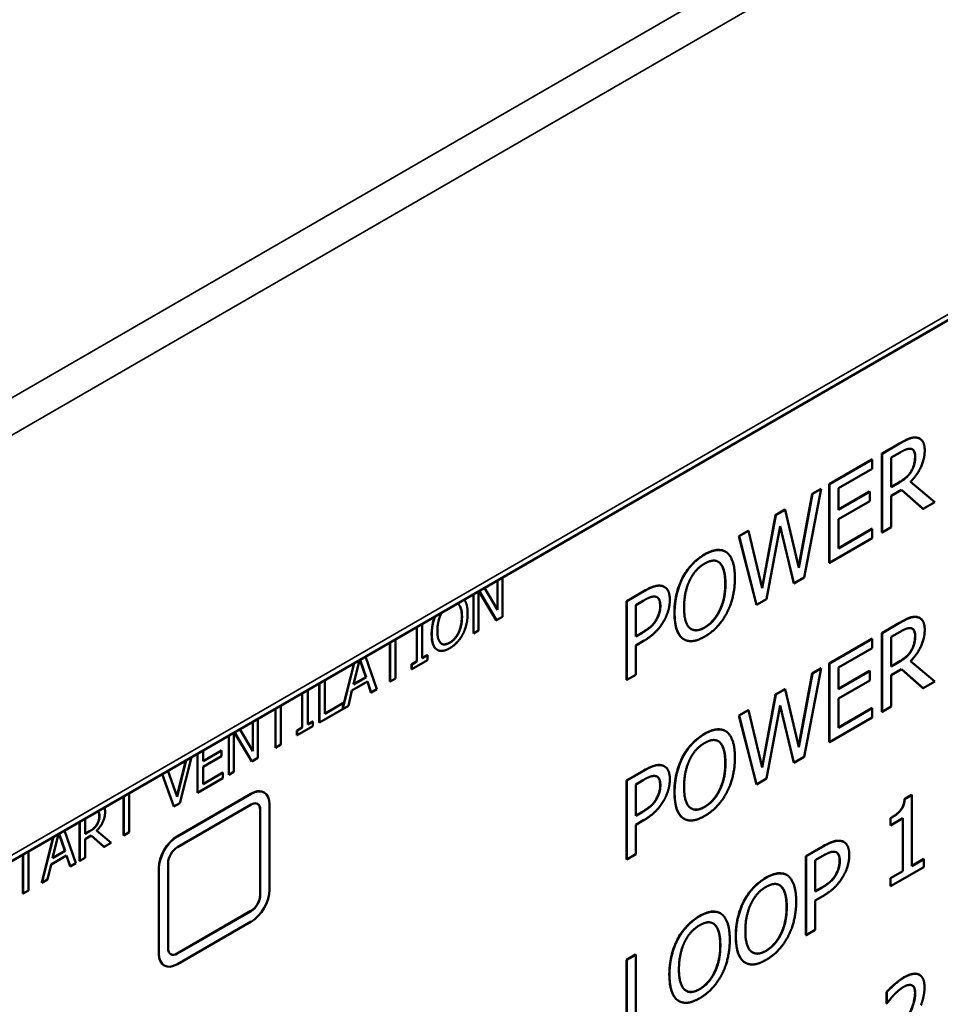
# Model space of a CAD drawing. Header units: millimetres. Extents: x 30 to 861, y 28 to 600.
# Tile 19 of 23: x 729 to 756, y 415 to 443. Entities that reach past the tile are written whole.
import ezdxf

# ---------------------------------------------------------------- set-up
doc = ezdxf.new("R2010")
doc.units = ezdxf.units.MM
doc.header["$LTSCALE"] = 3
doc.layers.add('Visible (ISO)', color=7, linetype='Continuous', lineweight=50)
doc.layers.add('Visible Narrow (ISO)', color=7, linetype='Continuous', lineweight=35)

msp = doc.modelspace()

# ---------------------------------------------------------------- linework, layer by layer
at = {"layer": 'Visible (ISO)'}
for p, q in [((717.632, 412.363), (778.976, 447.78)), ((755.094, 431.053), (755.099, 431.05)), ((754.004, 430.622), (754.51, 430.914)), ((754.515, 430.911), (754.01, 430.619)), ((752.49, 429.748), (753.718, 430.457)), ((753.723, 430.454), (752.496, 429.745)), ((753.718, 430.457), (753.723, 430.454)), ((753.723, 430.186), (753.723, 430.454)), ((754.004, 428.356), (754.004, 430.622)), ((754.004, 430.622), (754.01, 430.619)), ((754.01, 430.619), (754.01, 428.353)), ((754.27, 430.509), (754.529, 430.658)), ((754.27, 429.657), (754.27, 430.509)), ((752.756, 429.627), (753.723, 430.186)), ((754.849, 430.114), (754.854, 430.111)), ((751.769, 427.06), (752.262, 429.61)), ((752.001, 429.465), (752.257, 429.613)), ((752.262, 429.61), (752.006, 429.462)), ((752.257, 429.613), (752.262, 429.61)), ((752.49, 427.482), (752.49, 429.748)), ((752.49, 429.748), (752.496, 429.745)), ((752.496, 429.745), (752.496, 427.479)), ((752.756, 429.007), (752.756, 429.627)), ((754.27, 429.663), (754.494, 429.792)), ((754.499, 429.789), (754.27, 429.657)), ((754.27, 429.405), (754.569, 429.578)), ((755.184, 429.037), (754.568, 429.577)), ((754.569, 429.578), (755.189, 429.034)), ((755.528, 429.23), (754.83, 429.813)), ((751.61, 427.349), (752.001, 429.465)), ((752.006, 429.462), (751.613, 427.335)), ((752.001, 429.465), (752.006, 429.462)), ((752.756, 429.013), (753.653, 429.53)), ((753.658, 429.527), (752.756, 429.007)), ((753.653, 429.53), (753.658, 429.527)), ((753.658, 429.259), (753.658, 429.527)), ((754.27, 428.504), (754.27, 429.405)), ((750.948, 428.857), (751.214, 429.011)), ((751.219, 429.008), (750.953, 428.854)), ((751.214, 429.011), (751.219, 429.008)), ((751.613, 427.335), (751.219, 429.008)), ((752.756, 428.739), (753.658, 429.259)), ((755.184, 429.037), (755.189, 429.034)), ((755.189, 429.034), (755.528, 429.23)), ((750.559, 426.764), (750.948, 428.857)), ((750.953, 428.854), (750.562, 426.75)), ((750.948, 428.857), (750.953, 428.854)), ((752.756, 427.898), (752.756, 428.739)), ((750.689, 426.436), (751.077, 428.54)), ((751.471, 426.894), (751.075, 428.53)), ((751.077, 428.54), (751.476, 426.891)), ((752.756, 427.904), (753.718, 428.459)), ((753.723, 428.456), (752.756, 427.898)), ((753.718, 428.459), (753.723, 428.456)), ((753.723, 428.188), (753.723, 428.456)), ((754.01, 428.353), (754.27, 428.504)), ((749.894, 428.249), (750.162, 428.404)), ((750.395, 426.272), (749.894, 428.249)), ((749.894, 428.249), (749.899, 428.246)), ((750.168, 428.401), (749.899, 428.246)), ((749.899, 428.246), (750.4, 426.269)), ((750.162, 428.404), (750.168, 428.401)), ((750.562, 426.75), (750.168, 428.401)), ((752.496, 427.479), (753.723, 428.188)), ((754.004, 428.356), (754.01, 428.353)), ((749.505, 427.804), (749.51, 427.801)), ((752.49, 427.482), (752.496, 427.479)), ((743.093, 425.933), (743.093, 427.063)), ((748.272, 427.053), (748.277, 427.05)), ((751.476, 426.891), (751.769, 427.06)), ((742.948, 426.13), (742.574, 426.763)), ((742.943, 426.139), (742.943, 426.976)), ((742.948, 426.979), (742.948, 426.13)), ((747.745, 426.791), (747.751, 426.788)), ((751.471, 426.894), (751.476, 426.891)), ((742.253, 425.454), (742.253, 426.578)), ((742.258, 426.581), (742.258, 425.451)), ((742.403, 425.535), (742.403, 426.664)), ((742.913, 425.836), (742.414, 426.671)), ((742.417, 426.672), (742.919, 425.833)), ((746.659, 426.381), (747.152, 426.666)), ((747.158, 426.663), (746.665, 426.378)), ((746.659, 424.116), (746.659, 426.381)), ((746.659, 426.381), (746.665, 426.378)), ((746.665, 426.378), (746.665, 424.113)), ((746.925, 426.268), (747.142, 426.393)), ((746.925, 425.365), (746.925, 426.268)), ((750.395, 426.272), (750.4, 426.269)), ((750.4, 426.269), (750.689, 426.436)), ((742.919, 425.833), (743.093, 425.933)), ((755.094, 425.895), (755.099, 425.891)), ((740.622, 424.65), (740.622, 425.636)), ((740.627, 425.639), (740.627, 424.647)), ((740.782, 424.736), (740.782, 425.729)), ((742.913, 425.836), (742.919, 425.833)), ((747.516, 425.848), (747.522, 425.845)), ((754.004, 425.463), (754.51, 425.755)), ((754.515, 425.752), (754.01, 425.46)), ((742.253, 425.454), (742.258, 425.451)), ((742.258, 425.451), (742.403, 425.535)), ((746.925, 425.371), (747.098, 425.471)), ((747.104, 425.468), (746.925, 425.365)), ((754.004, 423.198), (754.004, 425.463)), ((754.004, 425.463), (754.01, 425.46)), ((754.01, 425.46), (754.01, 423.194)), ((754.27, 425.35), (754.529, 425.5)), ((754.27, 424.498), (754.27, 425.35)), ((739.854, 424.069), (739.854, 425.193)), ((739.859, 425.196), (739.859, 424.066)), ((740.014, 424.156), (740.014, 425.285)), ((746.925, 425.108), (747.147, 425.235)), ((746.925, 424.263), (746.925, 425.108)), ((748.306, 425.283), (748.311, 425.28)), ((752.49, 424.589), (753.718, 425.298)), ((753.723, 425.295), (752.496, 424.586)), ((753.718, 425.298), (753.723, 425.295)), ((753.723, 425.027), (753.723, 425.295)), ((739.476, 423.845), (739.146, 424.784)), ((740.782, 424.743), (740.925, 424.825)), ((740.93, 424.822), (740.782, 424.736)), ((740.925, 424.825), (740.93, 424.822)), ((740.93, 424.685), (740.93, 424.822)), ((741.211, 424.982), (741.216, 424.979)), ((752.756, 424.469), (753.723, 425.027)), ((754.849, 424.956), (754.854, 424.953)), ((738.828, 424.601), (738.502, 423.296)), ((738.502, 423.32), (738.821, 424.597)), ((738.804, 423.986), (738.974, 424.685)), ((739.159, 424.197), (738.99, 424.694)), ((738.993, 424.696), (739.164, 424.194)), ((740.473, 424.564), (740.622, 424.65)), ((740.473, 424.427), (740.473, 424.564)), ((740.473, 424.564), (740.478, 424.561)), ((740.478, 424.424), (740.93, 424.685)), ((740.627, 424.647), (740.478, 424.561)), ((740.478, 424.561), (740.478, 424.424)), ((740.622, 424.65), (740.627, 424.647)), ((752.49, 422.324), (752.49, 424.589)), ((752.49, 424.589), (752.496, 424.586)), ((752.496, 424.586), (752.496, 422.32)), ((752.756, 423.848), (752.756, 424.469)), ((754.27, 424.504), (754.494, 424.633)), ((754.499, 424.63), (754.27, 424.498)), ((755.528, 424.071), (754.83, 424.654)), ((739.164, 424.194), (738.804, 423.986)), ((738.806, 423.994), (739.159, 424.197)), ((739.159, 424.197), (739.164, 424.194)), ((740.473, 424.427), (740.478, 424.424)), ((746.665, 424.113), (746.925, 424.263)), ((751.61, 422.19), (752.001, 424.307)), ((752.006, 424.303), (751.613, 422.176)), ((751.769, 421.901), (752.262, 424.451)), ((752.001, 424.307), (752.257, 424.454)), ((752.001, 424.307), (752.006, 424.303)), ((752.262, 424.451), (752.006, 424.303)), ((752.257, 424.454), (752.262, 424.451)), ((752.756, 423.854), (753.653, 424.372)), ((753.658, 424.369), (752.756, 423.848)), ((753.653, 424.372), (753.658, 424.369)), ((753.658, 424.101), (753.658, 424.369)), ((754.27, 424.247), (754.569, 424.419)), ((754.27, 423.345), (754.27, 424.247)), ((755.184, 423.879), (754.568, 424.419)), ((754.569, 424.419), (755.189, 423.876)), ((737.821, 422.896), (737.821, 424.019)), ((737.826, 424.022), (737.826, 422.893)), ((737.981, 423.141), (737.981, 424.112)), ((738.761, 423.809), (739.207, 424.066)), ((739.307, 423.754), (739.203, 424.064)), ((739.207, 424.066), (739.313, 423.751)), ((739.854, 424.069), (739.859, 424.066)), ((739.859, 424.066), (740.014, 424.156)), ((746.659, 424.116), (746.665, 424.113)), ((752.756, 423.58), (753.658, 424.101)), ((755.189, 423.876), (755.528, 424.071)), ((737.326, 422.747), (737.326, 423.733)), ((737.331, 423.736), (737.331, 422.744)), ((737.486, 422.834), (737.486, 423.826)), ((738.656, 423.371), (738.761, 423.809)), ((739.307, 423.754), (739.313, 423.751)), ((739.313, 423.751), (739.476, 423.845)), ((750.559, 421.605), (750.948, 423.699)), ((750.953, 423.696), (750.562, 421.592)), ((750.948, 423.699), (751.214, 423.852)), ((750.948, 423.699), (750.953, 423.696)), ((751.219, 423.849), (750.953, 423.696)), ((751.214, 423.852), (751.219, 423.849)), ((751.613, 422.176), (751.219, 423.849)), ((755.184, 423.879), (755.189, 423.876)), ((736.718, 422.253), (736.718, 423.382)), ((737.826, 422.893), (738.656, 423.371)), ((737.981, 423.148), (738.497, 423.445)), ((738.502, 423.442), (737.981, 423.141)), ((738.497, 423.445), (738.502, 423.442)), ((738.502, 423.296), (738.502, 423.442)), ((750.689, 421.278), (751.077, 423.382)), ((751.471, 421.735), (751.075, 423.371)), ((751.077, 423.382), (751.476, 421.732)), ((752.756, 422.739), (752.756, 423.58)), ((754.01, 423.194), (754.27, 423.345)), ((736.558, 422.166), (736.558, 423.29)), ((736.563, 423.293), (736.563, 422.163)), ((749.894, 423.09), (750.162, 423.245)), ((750.395, 421.114), (749.894, 423.09)), ((749.894, 423.09), (749.899, 423.087)), ((750.168, 423.242), (749.899, 423.087)), ((749.899, 423.087), (750.4, 421.11)), ((750.162, 423.245), (750.168, 423.242)), ((750.562, 421.592), (750.168, 423.242)), ((752.756, 422.745), (753.718, 423.3)), ((753.723, 423.297), (752.756, 422.739)), ((753.718, 423.3), (753.723, 423.297)), ((753.723, 423.029), (753.723, 423.297)), ((754.004, 423.198), (754.01, 423.194)), ((735.905, 422.076), (735.905, 422.913)), ((735.91, 422.916), (735.91, 422.067)), ((736.055, 421.87), (736.055, 422.999)), ((737.182, 422.521), (737.634, 422.782)), ((737.486, 422.84), (737.629, 422.922)), ((737.634, 422.919), (737.486, 422.834)), ((737.629, 422.922), (737.634, 422.919)), ((737.634, 422.782), (737.634, 422.919)), ((737.821, 422.896), (737.826, 422.893)), ((752.496, 422.32), (753.723, 423.029)), ((735.214, 421.391), (735.214, 422.514)), ((735.22, 422.517), (735.22, 421.388)), ((735.364, 421.471), (735.364, 422.601)), ((735.875, 421.772), (735.376, 422.607)), ((735.378, 422.609), (735.881, 421.769)), ((735.91, 422.067), (735.536, 422.7)), ((737.177, 422.661), (737.326, 422.747)), ((737.177, 422.524), (737.177, 422.661)), ((737.177, 422.661), (737.182, 422.658)), ((737.177, 422.524), (737.182, 422.521)), ((737.331, 422.744), (737.182, 422.658)), ((737.182, 422.658), (737.182, 422.521)), ((737.326, 422.747), (737.331, 422.744)), ((749.505, 422.645), (749.51, 422.642)), ((736.563, 422.163), (736.718, 422.253)), ((752.49, 422.324), (752.496, 422.32)), ((734.314, 420.871), (734.314, 421.995)), ((734.32, 421.998), (734.32, 420.868)), ((734.475, 421.782), (735.005, 422.089)), ((734.475, 421.776), (734.475, 422.087)), ((735.011, 422.086), (734.475, 421.776)), ((734.475, 421.617), (735.011, 421.926)), ((735.005, 422.089), (735.011, 422.086)), ((735.011, 421.926), (735.011, 422.086)), ((736.558, 422.166), (736.563, 422.163)), ((733.723, 420.764), (733.98, 421.802)), ((733.987, 421.806), (733.727, 420.754)), ((733.806, 420.571), (734.143, 421.896)), ((735.875, 421.772), (735.881, 421.769)), ((735.881, 421.769), (736.055, 421.87)), ((748.272, 421.895), (748.277, 421.892)), ((751.471, 421.735), (751.476, 421.732)), ((751.476, 421.732), (751.769, 421.901)), ((733.634, 420.478), (733.298, 421.408)), ((733.302, 421.41), (733.639, 420.475)), ((733.727, 420.754), (733.466, 421.505)), ((734.475, 421.117), (734.475, 421.617)), ((734.475, 421.123), (735.044, 421.452)), ((735.049, 421.449), (734.475, 421.117)), ((735.044, 421.452), (735.049, 421.449)), ((735.049, 421.289), (735.049, 421.449)), ((735.214, 421.391), (735.22, 421.388)), ((735.22, 421.388), (735.364, 421.471)), ((746.659, 421.223), (747.152, 421.507)), ((747.158, 421.504), (746.665, 421.22)), ((747.745, 421.633), (747.751, 421.63)), ((734.32, 420.868), (735.049, 421.289)), ((746.659, 418.957), (746.659, 421.223)), ((746.659, 421.223), (746.665, 421.22)), ((746.665, 421.22), (746.665, 418.954)), ((746.925, 421.11), (747.142, 421.234)), ((746.925, 420.206), (746.925, 421.11)), ((750.395, 421.114), (750.4, 421.11)), ((750.4, 421.11), (750.689, 421.278)), ((732.351, 419.731), (732.351, 420.861)), ((733.732, 419.614), (735.853, 420.839)), ((735.858, 420.836), (733.737, 419.611)), ((734.314, 420.871), (734.32, 420.868)), ((736.228, 420.876), (736.233, 420.873)), ((754.656, 420.688), (754.86, 420.806)), ((754.865, 420.803), (754.661, 420.685)), ((754.86, 420.806), (754.865, 420.803)), ((754.865, 418.761), (754.865, 420.803)), ((732.191, 419.645), (732.191, 420.769)), ((732.196, 420.772), (732.196, 419.642)), ((733.639, 420.475), (733.806, 420.571)), ((733.737, 419.305), (735.858, 420.53)), ((736.389, 418.08), (736.389, 420.53)), ((747.516, 420.689), (747.522, 420.686)), ((754.656, 420.688), (754.661, 420.685)), ((733.634, 420.478), (733.639, 420.475)), ((736.118, 417.93), (736.118, 420.38)), ((736.124, 420.377), (736.124, 417.927)), ((746.925, 420.212), (747.098, 420.312)), ((747.104, 420.309), (746.925, 420.206)), ((730.923, 418.913), (730.923, 420.036)), ((730.928, 420.04), (730.928, 418.91)), ((731.083, 419.685), (731.083, 420.129)), ((731.425, 419.958), (731.43, 419.955)), ((746.925, 419.949), (747.147, 420.077)), ((746.925, 419.104), (746.925, 419.949)), ((748.306, 420.125), (748.311, 420.122)), ((754.251, 419.931), (754.251, 420.138)), ((754.251, 420.138), (754.256, 420.135)), ((754.256, 420.135), (754.256, 419.928)), ((754.256, 419.928), (754.612, 420.134)), ((754.607, 418.618), (754.607, 420.131)), ((754.612, 420.134), (754.612, 418.615)), ((730.145, 418.987), (730.315, 419.686)), ((730.5, 419.198), (730.331, 419.695)), ((730.335, 419.697), (730.505, 419.195)), ((730.818, 418.846), (730.488, 419.785)), ((731.083, 419.691), (731.214, 419.767)), ((731.219, 419.764), (731.083, 419.685)), ((731.831, 419.431), (731.416, 419.778)), ((732.196, 419.642), (732.351, 419.731)), ((754.251, 419.931), (754.256, 419.928)), ((729.835, 418.285), (730.163, 419.598)), ((730.17, 419.602), (729.84, 418.281)), ((731.083, 419.535), (731.261, 419.638)), ((731.083, 418.999), (731.083, 419.535)), ((731.624, 419.318), (731.26, 419.637)), ((731.261, 419.638), (731.63, 419.315)), ((731.63, 419.315), (731.831, 419.431)), ((732.191, 419.645), (732.196, 419.642)), ((752.907, 419.454), (752.912, 419.451)), ((729.296, 417.973), (729.296, 419.097)), ((729.301, 419.1), (729.301, 417.97)), ((729.456, 418.06), (729.456, 419.19)), ((730.505, 419.195), (730.145, 418.987)), ((730.147, 418.994), (730.5, 419.198)), ((730.5, 419.198), (730.505, 419.195)), ((731.624, 419.318), (731.63, 419.315)), ((746.665, 418.954), (746.925, 419.104)), ((751.821, 419.044), (752.314, 419.329)), ((752.319, 419.326), (751.826, 419.041)), ((729.997, 418.372), (730.103, 418.81)), ((730.103, 418.81), (730.548, 419.067)), ((730.649, 418.755), (730.544, 419.065)), ((730.548, 419.067), (730.654, 418.751)), ((730.654, 418.751), (730.818, 418.846)), ((730.923, 418.913), (730.928, 418.91)), ((730.928, 418.91), (731.083, 418.999)), ((733.472, 416.396), (733.472, 418.846)), ((746.659, 418.957), (746.665, 418.954)), ((751.821, 416.778), (751.821, 419.044)), ((751.821, 419.044), (751.826, 419.041)), ((751.826, 419.041), (751.826, 416.775)), ((752.087, 418.931), (752.303, 419.056)), ((752.087, 418.028), (752.087, 418.931)), ((754.865, 418.767), (755.208, 418.965)), ((755.213, 418.962), (754.865, 418.761)), ((755.208, 418.965), (755.213, 418.962)), ((755.213, 418.731), (755.213, 418.962)), ((730.649, 418.755), (730.654, 418.751)), ((733.202, 416.246), (733.202, 418.696)), ((733.207, 418.693), (733.207, 416.243)), ((754.251, 418.413), (754.607, 418.618)), ((754.256, 418.178), (755.213, 418.731)), ((754.612, 418.615), (754.256, 418.409)), ((754.607, 418.618), (754.612, 418.615)), ((729.835, 418.285), (729.84, 418.281)), ((729.84, 418.281), (729.997, 418.372)), ((751.268, 418.504), (751.273, 418.501)), ((752.678, 418.511), (752.683, 418.508)), ((754.251, 418.181), (754.251, 418.413)), ((754.251, 418.413), (754.256, 418.409)), ((754.256, 418.409), (754.256, 418.178)), ((729.296, 417.973), (729.301, 417.97)), ((729.301, 417.97), (729.456, 418.06)), ((752.087, 418.034), (752.26, 418.133)), ((752.265, 418.13), (752.087, 418.028)), ((754.251, 418.181), (754.256, 418.178)), ((750.035, 417.754), (750.041, 417.751)), ((752.087, 417.77), (752.308, 417.898)), ((752.087, 416.926), (752.087, 417.77)), ((733.732, 416.246), (735.853, 417.471)), ((735.858, 417.468), (733.737, 416.243)), ((749.358, 417.402), (749.364, 417.399)), ((733.737, 415.937), (735.858, 417.162)), ((751.826, 416.775), (752.087, 416.926)), ((748.126, 416.652), (748.131, 416.649)), ((751.821, 416.778), (751.826, 416.775)), ((746.659, 416.064), (746.92, 416.215)), ((746.659, 413.798), (746.659, 416.064)), ((746.659, 416.064), (746.665, 416.061)), ((746.925, 416.212), (746.665, 416.061)), ((746.665, 416.061), (746.665, 413.795)), ((746.92, 416.215), (746.925, 416.212)), ((746.925, 414.214), (746.925, 416.212)), ((750.069, 415.984), (750.074, 415.981)), ((733.357, 415.903), (733.362, 415.9)), ((755.082, 415.635), (755.087, 415.632)), ((754.138, 414.812), (754.138, 415.135)), ((754.138, 415.135), (754.143, 415.132)), ((754.143, 415.132), (754.143, 414.809)), ((748.159, 414.881), (748.165, 414.878)), ((754.138, 414.812), (754.143, 414.809)), ((754.143, 414.809), (754.157, 414.817))]:
    msp.add_line(p, q, dxfattribs=at)
for centre, major_axis, start_param, end_param in [((735.853, 420.227), (0.375, 0.65), 0, 0.785398), ((735.858, 420.224), (0.375, 0.65), 5.497787, 7.068583), ((735.858, 420.224), (0.188, 0.325), 5.497787, 7.068583), ((735.853, 420.227), (0.188, 0.325), 5.497787, 6.269043), ((733.732, 419.002), (0.375, 0.65), 0.785398, 2.356194), ((733.737, 418.999), (-0.375, -0.65), 3.926991, 5.497787), ((733.737, 418.999), (0.188, 0.325), 0.785398, 2.356194), ((735.858, 417.774), (0.375, 0.65), 3.926991, 5.497787), ((735.853, 417.777), (0.188, 0.325), 3.926991, 5.497787), ((735.858, 417.774), (-0.188, -0.325), 0.785398, 2.356194), ((733.737, 416.549), (-0.188, -0.325), 5.497787, 7.068583), ((733.732, 416.552), (-0.375, -0.65), 5.497787, 6.283185), ((733.737, 416.549), (-0.375, -0.65), 5.497787, 7.068583), ((733.732, 416.552), (-0.188, -0.325), 0.014143, 0.785398)]:
    msp.add_ellipse(centre, major_axis=major_axis, ratio=0.57735, start_param=start_param, end_param=end_param, dxfattribs=at)
for points, degree, knots in [([(754.51, 430.914), (754.604, 430.968), (754.699, 431.019), (754.83, 431.071), (754.867, 431.08), (754.94, 431.089), (754.976, 431.088), (755.009, 431.083)], 3, [0, 0, 0, 0, 0.05333282, 0.05333282, 0.07517859, 0.07517859, 0.09774979, 0.09774979, 0.09774979, 0.09774979]), ([(754.96, 430.535), (754.96, 430.591), (754.953, 430.642), (754.926, 430.701), (754.914, 430.721), (754.89, 430.741), (754.885, 430.744), (754.881, 430.747)], 3, [0, 0, 0, 0, 0.02740789, 0.02740789, 0.03927304, 0.03927304, 0.04200522, 0.04200522, 0.04200522, 0.04200522]), ([(754.849, 430.114), (754.88, 430.167), (754.905, 430.222), (754.934, 430.315), (754.944, 430.356), (754.957, 430.448), (754.96, 430.492), (754.96, 430.535)], 3, [0, 0, 0, 0, 0.02475178, 0.02475178, 0.04085857, 0.04085857, 0.05686937, 0.05686937, 0.05686937, 0.05686937]), ([(754.494, 429.792), (754.561, 429.831), (754.631, 429.877), (754.71, 429.943), (754.743, 429.971), (754.805, 430.046), (754.828, 430.079), (754.849, 430.114)], 3, [0, 0, 0, 0, 0.03811685, 0.03811685, 0.04590739, 0.04590739, 0.05132597, 0.05132597, 0.05132597, 0.05132597]), ([(748.272, 427.053), (748.338, 427.179), (748.417, 427.294), (748.567, 427.465), (748.629, 427.525), (748.762, 427.636), (748.833, 427.684), (748.903, 427.725)], 3, [0, 0, 0, 0, 0.0570913, 0.0570913, 0.0943045, 0.0943045, 0.133885, 0.133885, 0.133885, 0.133885]), ([(748.903, 427.725), (749.023, 427.794), (749.141, 427.84), (749.293, 427.855), (749.349, 427.856), (749.442, 427.834), (749.475, 427.821), (749.505, 427.804)], 3, [0, 0, 0, 0, 0.0679298, 0.0679298, 0.0927787, 0.0927787, 0.1076291, 0.1076291, 0.1076291, 0.1076291]), ([(749.499, 426.888), (749.499, 427.021), (749.488, 427.151), (749.441, 427.318), (749.408, 427.417), (749.339, 427.48)], 3, [0, 0, 0, 0, 0.06499707, 0.06499707, 0.09858802, 0.09858802, 0.09858802, 0.09858802]), ([(748.036, 426.044), (748.036, 426.301), (748.074, 426.483), (748.136, 426.738), (748.192, 426.898), (748.272, 427.053)], 3, [0, 0, 0, 0, 0.1260145, 0.1260145, 0.3303729, 0.3303729, 0.3303729, 0.3303729]), ([(747.152, 426.666), (747.292, 426.747), (747.385, 426.785), (747.527, 426.829), (747.6, 426.836), (747.666, 426.821)], 3, [0, 0, 0, 0, 0.079223, 0.079223, 0.1750139, 0.1750139, 0.1750139, 0.1750139]), ([(748.905, 425.625), (748.981, 425.669), (749.055, 425.726), (749.186, 425.864), (749.24, 425.937), (749.324, 426.08), (749.374, 426.176), (749.446, 426.402), (749.466, 426.495), (749.494, 426.688), (749.499, 426.791), (749.499, 426.888)], 3, [0, 0, 0, 0, 0.0429458, 0.0429458, 0.0802835, 0.0802835, 0.1094292, 0.1094292, 0.1297325, 0.1297325, 0.153502, 0.153502, 0.153502, 0.153502]), ([(747.628, 426.248), (747.628, 426.312), (747.62, 426.372), (747.588, 426.444), (747.573, 426.465), (747.548, 426.485), (747.543, 426.489), (747.537, 426.493)], 3, [0, 0, 0, 0, 0.03120953, 0.03120953, 0.04827953, 0.04827953, 0.05290818, 0.05290818, 0.05290818, 0.05290818]), ([(741.921, 425.936), (741.921, 426.015), (741.914, 426.093), (741.886, 426.192), (741.866, 426.25), (741.825, 426.288)], 3, [0, 0, 0, 0, 0.0386469, 0.0386469, 0.0586199, 0.0586199, 0.0586199, 0.0586199]), ([(742.088, 426.026), (742.088, 426.195), (742.026, 426.378), (741.988, 426.425)], 2, [-2, -2, -2, -1, -0.329666, -0.329666, -0.329666]), ([(747.516, 425.848), (747.551, 425.908), (747.579, 425.97), (747.614, 426.085), (747.628, 426.155), (747.628, 426.248)], 3, [0, 0, 0, 0, 0.02766547, 0.02766547, 0.05054534, 0.05054534, 0.05054534, 0.05054534]), ([(741.051, 425.434), (741.051, 425.587), (741.073, 425.695), (741.102, 425.815), (741.122, 425.878), (741.147, 425.94)], 3, [0, 0, 0, 0, 0.0749275, 0.0749275, 0.1552871, 0.1552871, 0.1552871, 0.1552871]), ([(741.156, 425.945), (741.117, 425.851), (741.056, 425.6), (741.056, 425.431)], 2, [-1.677825, -1.677825, -1.677825, -1, 0, 0, 0]), ([(741.567, 425.185), (741.612, 425.211), (741.657, 425.245), (741.735, 425.327), (741.767, 425.37), (741.817, 425.456), (741.846, 425.512), (741.889, 425.647), (741.901, 425.702), (741.917, 425.817), (741.921, 425.878), (741.921, 425.936)], 3, [0, 0, 0, 0, 0.02553531, 0.02553531, 0.04773614, 0.04773614, 0.06506601, 0.06506601, 0.07713822, 0.07713822, 0.09127148, 0.09127148, 0.09127148, 0.09127148]), ([(748.27, 425.306), (748.203, 425.357), (748.153, 425.432), (748.058, 425.668), (748.036, 425.85), (748.036, 426.044)], 3, [0, 0, 0, 0, 0.0580222, 0.0580222, 0.1526383, 0.1526383, 0.1526383, 0.1526383]), ([(754.51, 425.755), (754.604, 425.81), (754.699, 425.861), (754.83, 425.912), (754.867, 425.922), (754.94, 425.931), (754.976, 425.93), (755.009, 425.924)], 3, [0, 0, 0, 0, 0.05333282, 0.05333282, 0.07517859, 0.07517859, 0.09774979, 0.09774979, 0.09774979, 0.09774979]), ([(747.098, 425.471), (747.188, 425.522), (747.28, 425.583), (747.373, 425.664), (747.407, 425.695), (747.471, 425.774), (747.495, 425.81), (747.516, 425.848)], 3, [0, 0, 0, 0, 0.05055552, 0.05055552, 0.06285242, 0.06285242, 0.0717786, 0.0717786, 0.0717786, 0.0717786]), ([(748.519, 425.576), (748.561, 425.553), (748.608, 425.541), (748.698, 425.544), (748.737, 425.552), (748.819, 425.58), (748.862, 425.6), (748.905, 425.625)], 3, [0.12566797, 0.12566797, 0.12566797, 0.12566797, 0.15373278, 0.15373278, 0.17307303, 0.17307303, 0.19363383, 0.19363383, 0.19363383, 0.19363383]), ([(741.19, 424.996), (741.15, 425.026), (741.12, 425.07), (741.064, 425.211), (741.051, 425.319), (741.051, 425.434)], 3, [0, 0, 0, 0, 0.03449967, 0.03449967, 0.0907579, 0.0907579, 0.0907579, 0.0907579]), ([(754.849, 424.956), (754.88, 425.009), (754.905, 425.063), (754.934, 425.157), (754.944, 425.197), (754.957, 425.289), (754.96, 425.334), (754.96, 425.376)], 3, [0, 0, 0, 0, 0.02475178, 0.02475178, 0.04085857, 0.04085857, 0.05686937, 0.05686937, 0.05686937, 0.05686937]), ([(754.96, 425.376), (754.96, 425.432), (754.953, 425.484), (754.926, 425.542), (754.914, 425.562), (754.89, 425.582), (754.885, 425.585), (754.881, 425.588)], 3, [0, 0, 0, 0, 0.02740789, 0.02740789, 0.03927304, 0.03927304, 0.04200522, 0.04200522, 0.04200522, 0.04200522]), ([(741.339, 425.155), (741.364, 425.142), (741.391, 425.135), (741.444, 425.137), (741.467, 425.142), (741.516, 425.158), (741.541, 425.17), (741.567, 425.185)], 3, [0.07496456, 0.07496456, 0.07496456, 0.07496456, 0.09140868, 0.09140868, 0.10290829, 0.10290829, 0.11513363, 0.11513363, 0.11513363, 0.11513363]), ([(754.494, 424.633), (754.561, 424.672), (754.631, 424.719), (754.71, 424.785), (754.743, 424.812), (754.805, 424.887), (754.828, 424.92), (754.849, 424.956)], 3, [0, 0, 0, 0, 0.03811685, 0.03811685, 0.04590739, 0.04590739, 0.05132597, 0.05132597, 0.05132597, 0.05132597]), ([(748.272, 421.895), (748.338, 422.021), (748.417, 422.136), (748.567, 422.307), (748.629, 422.367), (748.762, 422.477), (748.833, 422.525), (748.903, 422.566)], 3, [0, 0, 0, 0, 0.0570913, 0.0570913, 0.0943045, 0.0943045, 0.133885, 0.133885, 0.133885, 0.133885]), ([(748.903, 422.566), (749.023, 422.635), (749.141, 422.682), (749.293, 422.696), (749.349, 422.697), (749.442, 422.675), (749.475, 422.662), (749.505, 422.645)], 3, [0, 0, 0, 0, 0.0679298, 0.0679298, 0.0927787, 0.0927787, 0.1076291, 0.1076291, 0.1076291, 0.1076291]), ([(749.499, 421.73), (749.499, 421.862), (749.488, 421.993), (749.441, 422.16), (749.408, 422.258), (749.339, 422.322)], 3, [0, 0, 0, 0, 0.06499707, 0.06499707, 0.09858802, 0.09858802, 0.09858802, 0.09858802]), ([(747.152, 421.507), (747.292, 421.588), (747.385, 421.626), (747.527, 421.67), (747.6, 421.677), (747.666, 421.663)], 3, [0, 0, 0, 0, 0.079223, 0.079223, 0.1750139, 0.1750139, 0.1750139, 0.1750139]), ([(748.036, 420.885), (748.036, 421.142), (748.074, 421.324), (748.136, 421.58), (748.192, 421.739), (748.272, 421.895)], 3, [0, 0, 0, 0, 0.1260145, 0.1260145, 0.3303729, 0.3303729, 0.3303729, 0.3303729]), ([(748.905, 420.466), (748.981, 420.51), (749.055, 420.567), (749.186, 420.705), (749.24, 420.778), (749.324, 420.922), (749.374, 421.017), (749.446, 421.243), (749.466, 421.336), (749.494, 421.53), (749.499, 421.632), (749.499, 421.73)], 3, [0, 0, 0, 0, 0.0429458, 0.0429458, 0.0802835, 0.0802835, 0.1094292, 0.1094292, 0.1297325, 0.1297325, 0.153502, 0.153502, 0.153502, 0.153502]), ([(747.516, 420.689), (747.551, 420.749), (747.579, 420.811), (747.614, 420.926), (747.628, 420.996), (747.628, 421.09)], 3, [0, 0, 0, 0, 0.02766547, 0.02766547, 0.05054534, 0.05054534, 0.05054534, 0.05054534]), ([(747.628, 421.09), (747.628, 421.153), (747.62, 421.213), (747.588, 421.286), (747.573, 421.307), (747.548, 421.327), (747.543, 421.33), (747.537, 421.334)], 3, [0, 0, 0, 0, 0.03120953, 0.03120953, 0.04827953, 0.04827953, 0.05290818, 0.05290818, 0.05290818, 0.05290818]), ([(748.27, 420.148), (748.203, 420.198), (748.153, 420.273), (748.058, 420.51), (748.036, 420.692), (748.036, 420.885)], 3, [0, 0, 0, 0, 0.0580222, 0.0580222, 0.1526383, 0.1526383, 0.1526383, 0.1526383]), ([(747.098, 420.312), (747.188, 420.364), (747.28, 420.424), (747.373, 420.506), (747.407, 420.537), (747.471, 420.616), (747.495, 420.651), (747.516, 420.689)], 3, [0, 0, 0, 0, 0.05055552, 0.05055552, 0.06285242, 0.06285242, 0.0717786, 0.0717786, 0.0717786, 0.0717786]), ([(754.251, 420.138), (754.335, 420.187), (754.42, 420.245), (754.536, 420.357), (754.56, 420.392), (754.59, 420.438), (754.606, 420.469), (754.629, 420.531), (754.637, 420.561), (754.65, 420.623), (754.654, 420.657), (754.656, 420.688)], 3, [0, 0, 0, 0, 0.0474243, 0.0474243, 0.0791906, 0.0791906, 0.1343142, 0.1343142, 0.1851756, 0.1851756, 0.2441024, 0.2441024, 0.2441024, 0.2441024]), ([(731.441, 420.336), (731.465, 420.325), (731.496, 420.264), (731.496, 420.205)], 2, [-1.737161, -1.737161, -1.737161, -1, 0, 0, 0]), ([(731.491, 420.208), (731.491, 420.241), (731.487, 420.272), (731.471, 420.307), (731.464, 420.319), (731.45, 420.33), (731.447, 420.332), (731.445, 420.334)], 3, [0, 0, 0, 0, 0.01629658, 0.01629658, 0.02335154, 0.02335154, 0.02477992, 0.02477992, 0.02477992, 0.02477992]), ([(748.519, 420.418), (748.561, 420.394), (748.608, 420.382), (748.698, 420.386), (748.737, 420.393), (748.819, 420.421), (748.862, 420.441), (748.905, 420.466)], 3, [0.12566797, 0.12566797, 0.12566797, 0.12566797, 0.15373278, 0.15373278, 0.17307303, 0.17307303, 0.19363383, 0.19363383, 0.19363383, 0.19363383]), ([(731.214, 419.767), (731.254, 419.79), (731.295, 419.817), (731.343, 419.857), (731.362, 419.873), (731.399, 419.917), (731.413, 419.937), (731.425, 419.958)], 3, [0, 0, 0, 0, 0.02266407, 0.02266407, 0.02729629, 0.02729629, 0.03051814, 0.03051814, 0.03051814, 0.03051814]), ([(731.425, 419.958), (731.444, 419.99), (731.458, 420.022), (731.476, 420.078), (731.482, 420.102), (731.489, 420.156), (731.491, 420.183), (731.491, 420.208)], 3, [0, 0, 0, 0, 0.01471728, 0.01471728, 0.02429428, 0.02429428, 0.03381422, 0.03381422, 0.03381422, 0.03381422]), ([(752.314, 419.329), (752.454, 419.41), (752.547, 419.448), (752.689, 419.491), (752.762, 419.499), (752.828, 419.484)], 3, [0, 0, 0, 0, 0.079223, 0.079223, 0.1750139, 0.1750139, 0.1750139, 0.1750139]), ([(752.789, 418.911), (752.789, 418.975), (752.782, 419.035), (752.749, 419.107), (752.734, 419.128), (752.71, 419.148), (752.705, 419.152), (752.699, 419.155)], 3, [0, 0, 0, 0, 0.03120953, 0.03120953, 0.04827953, 0.04827953, 0.05290818, 0.05290818, 0.05290818, 0.05290818]), ([(752.678, 418.511), (752.713, 418.571), (752.741, 418.633), (752.775, 418.748), (752.789, 418.818), (752.789, 418.911)], 3, [0, 0, 0, 0, 0.02766547, 0.02766547, 0.05054534, 0.05054534, 0.05054534, 0.05054534]), ([(750.667, 418.425), (750.787, 418.495), (750.905, 418.541), (751.056, 418.556), (751.113, 418.557), (751.206, 418.535), (751.238, 418.522), (751.268, 418.504)], 3, [0, 0, 0, 0, 0.0679298, 0.0679298, 0.0927787, 0.0927787, 0.1076291, 0.1076291, 0.1076291, 0.1076291]), ([(750.035, 417.754), (750.102, 417.88), (750.18, 417.995), (750.33, 418.166), (750.392, 418.226), (750.526, 418.337), (750.596, 418.385), (750.667, 418.425)], 3, [0, 0, 0, 0, 0.0570913, 0.0570913, 0.0943045, 0.0943045, 0.133885, 0.133885, 0.133885, 0.133885]), ([(752.26, 418.133), (752.349, 418.185), (752.442, 418.245), (752.535, 418.327), (752.569, 418.358), (752.633, 418.437), (752.657, 418.473), (752.678, 418.511)], 3, [0, 0, 0, 0, 0.05055552, 0.05055552, 0.06285242, 0.06285242, 0.0717786, 0.0717786, 0.0717786, 0.0717786]), ([(751.263, 417.589), (751.263, 417.722), (751.252, 417.852), (751.205, 418.019), (751.172, 418.118), (751.102, 418.181)], 3, [0, 0, 0, 0, 0.06499707, 0.06499707, 0.09858802, 0.09858802, 0.09858802, 0.09858802]), ([(749.8, 416.744), (749.8, 417.002), (749.837, 417.183), (749.9, 417.439), (749.956, 417.598), (750.035, 417.754)], 3, [0, 0, 0, 0, 0.1260145, 0.1260145, 0.3303729, 0.3303729, 0.3303729, 0.3303729]), ([(748.757, 417.323), (748.877, 417.392), (748.995, 417.439), (749.147, 417.453), (749.203, 417.454), (749.296, 417.432), (749.328, 417.419), (749.358, 417.402)], 3, [0, 0, 0, 0, 0.0679298, 0.0679298, 0.0927787, 0.0927787, 0.1076291, 0.1076291, 0.1076291, 0.1076291]), ([(750.668, 416.326), (750.744, 416.37), (750.819, 416.427), (750.95, 416.565), (751.004, 416.638), (751.088, 416.781), (751.138, 416.877), (751.21, 417.103), (751.229, 417.195), (751.257, 417.389), (751.263, 417.492), (751.263, 417.589)], 3, [0, 0, 0, 0, 0.0429458, 0.0429458, 0.0802835, 0.0802835, 0.1094292, 0.1094292, 0.1297325, 0.1297325, 0.153502, 0.153502, 0.153502, 0.153502]), ([(748.126, 416.652), (748.192, 416.778), (748.271, 416.893), (748.42, 417.064), (748.482, 417.124), (748.616, 417.234), (748.686, 417.282), (748.757, 417.323)], 3, [0, 0, 0, 0, 0.0570913, 0.0570913, 0.0943045, 0.0943045, 0.133885, 0.133885, 0.133885, 0.133885]), ([(749.353, 416.486), (749.353, 416.619), (749.342, 416.75), (749.295, 416.916), (749.262, 417.015), (749.192, 417.079)], 3, [0, 0, 0, 0, 0.06499707, 0.06499707, 0.09858802, 0.09858802, 0.09858802, 0.09858802]), ([(747.89, 415.642), (747.89, 415.899), (747.928, 416.081), (747.99, 416.337), (748.046, 416.496), (748.126, 416.652)], 3, [0, 0, 0, 0, 0.1260145, 0.1260145, 0.3303729, 0.3303729, 0.3303729, 0.3303729]), ([(750.034, 416.007), (749.967, 416.058), (749.917, 416.133), (749.822, 416.369), (749.8, 416.551), (749.8, 416.744)], 3, [0, 0, 0, 0, 0.0580222, 0.0580222, 0.1526383, 0.1526383, 0.1526383, 0.1526383]), ([(748.758, 415.223), (748.834, 415.267), (748.909, 415.324), (749.04, 415.462), (749.094, 415.535), (749.178, 415.679), (749.228, 415.774), (749.3, 416), (749.32, 416.093), (749.347, 416.286), (749.353, 416.389), (749.353, 416.486)], 3, [0, 0, 0, 0, 0.0429458, 0.0429458, 0.0802835, 0.0802835, 0.1094292, 0.1094292, 0.1297325, 0.1297325, 0.153502, 0.153502, 0.153502, 0.153502]), ([(750.283, 416.277), (750.324, 416.254), (750.372, 416.242), (750.462, 416.245), (750.5, 416.253), (750.582, 416.28), (750.625, 416.301), (750.668, 416.326)], 3, [0.12566797, 0.12566797, 0.12566797, 0.12566797, 0.15373278, 0.15373278, 0.17307303, 0.17307303, 0.19363383, 0.19363383, 0.19363383, 0.19363383]), ([(748.124, 414.905), (748.057, 414.955), (748.007, 415.03), (747.912, 415.267), (747.89, 415.449), (747.89, 415.642)], 3, [0, 0, 0, 0, 0.0580222, 0.0580222, 0.1526383, 0.1526383, 0.1526383, 0.1526383]), ([(754.138, 415.135), (754.217, 415.226), (754.326, 415.323), (754.454, 415.436), (754.547, 415.507), (754.64, 415.561)], 3, [0, 0, 0, 0, 0.0502164, 0.0502164, 0.16799, 0.16799, 0.16799, 0.16799]), ([(754.64, 415.561), (754.732, 415.614), (754.825, 415.654), (754.988, 415.674), (755.04, 415.658), (755.078, 415.637), (755.08, 415.636), (755.082, 415.635)], 3, [0, 0, 0, 0, 0.0518575, 0.0518575, 0.0986203, 0.0986203, 0.1010809, 0.1010809, 0.1010809, 0.1010809]), ([(748.373, 415.174), (748.415, 415.151), (748.462, 415.139), (748.552, 415.143), (748.59, 415.15), (748.672, 415.178), (748.715, 415.198), (748.758, 415.223)], 3, [0.12566797, 0.12566797, 0.12566797, 0.12566797, 0.15373278, 0.15373278, 0.17307303, 0.17307303, 0.19363383, 0.19363383, 0.19363383, 0.19363383]), ([(754.958, 415.106), (754.958, 415.191), (754.943, 415.235), (754.925, 415.276), (754.915, 415.292), (754.895, 415.314), (754.886, 415.321), (754.877, 415.326)], 3, [0, 0, 0, 0, 0.0419832, 0.0419832, 0.07597181, 0.07597181, 0.09687076, 0.09687076, 0.09687076, 0.09687076]), ([(754.57, 414.074), (754.686, 414.287), (754.81, 414.53), (754.903, 414.776), (754.924, 414.846), (754.951, 414.981), (754.958, 415.045), (754.958, 415.106)], 3, [0, 0, 0, 0, 0.09727, 0.09727, 0.1360837, 0.1360837, 0.1735709, 0.1735709, 0.1735709, 0.1735709])]:
    msp.add_open_spline(points, degree=degree, knots=knots, dxfattribs=at)
for points, degree in [([(755.014, 431.08), (754.911, 431.097), (754.684, 431.008), (754.515, 430.911)], 2), ([(755.009, 431.083), (755.04, 431.078), (755.068, 431.068), (755.094, 431.053)], 3), ([(755.237, 430.713), (755.237, 430.891), (755.118, 431.062), (755.014, 431.08)], 2), ([(754.529, 430.658), (754.638, 430.721), (754.786, 430.771), (754.841, 430.761)], 2), ([(754.83, 429.813), (755.018, 430.002), (755.237, 430.465), (755.237, 430.713)], 2), ([(754.841, 430.761), (754.905, 430.748), (754.965, 430.631), (754.965, 430.532)], 2), ([(754.965, 430.532), (754.965, 430.414), (754.911, 430.207), (754.854, 430.111)], 2), ([(754.854, 430.111), (754.792, 430.004), (754.612, 429.854), (754.499, 429.789)], 2), ([(748.908, 427.721), (748.711, 427.608), (748.392, 427.267), (748.277, 427.05)], 2), ([(749.541, 427.78), (749.43, 427.861), (749.109, 427.837), (748.908, 427.721)], 2), ([(749.777, 427.042), (749.777, 427.325), (749.653, 427.694), (749.541, 427.78)], 2), ([(748.474, 426.975), (748.555, 427.143), (748.768, 427.38), (748.91, 427.462)], 2), ([(748.91, 427.462), (749.047, 427.541), (749.266, 427.55), (749.344, 427.477)], 2), ([(749.339, 427.48), (749.325, 427.493), (749.31, 427.505), (749.294, 427.514)], 3), ([(749.344, 427.477), (749.42, 427.407), (749.505, 427.109), (749.505, 426.885)], 2), ([(748.277, 427.05), (748.164, 426.829), (748.042, 426.325), (748.042, 426.04)], 2), ([(749.541, 426.034), (749.656, 426.251), (749.777, 426.767), (749.777, 427.042)], 2), ([(747.671, 426.818), (747.577, 426.839), (747.333, 426.764), (747.158, 426.663)], 2), ([(747.666, 426.821), (747.695, 426.815), (747.721, 426.805), (747.745, 426.791)], 3), ([(747.905, 426.411), (747.905, 426.601), (747.781, 426.795), (747.671, 426.818)], 2), ([(748.314, 426.197), (748.314, 426.418), (748.396, 426.814), (748.474, 426.975)], 2), ([(749.505, 426.885), (749.505, 426.439), (749.182, 425.779), (748.91, 425.622)], 2), ([(747.142, 426.393), (747.264, 426.464), (747.43, 426.521), (747.492, 426.509)], 2), ([(747.492, 426.509), (747.563, 426.495), (747.633, 426.363), (747.633, 426.245)], 2), ([(741.792, 426.312), (741.813, 426.302), (741.83, 426.285)], 2), ([(741.825, 426.288), (741.817, 426.296), (741.809, 426.302), (741.8, 426.308)], 3), ([(741.83, 426.285), (741.876, 426.244), (741.926, 426.066), (741.926, 425.933)], 2), ([(747.633, 426.245), (747.633, 426.137), (747.581, 425.947), (747.522, 425.845)], 2), ([(747.733, 425.809), (747.814, 425.948), (747.905, 426.264), (747.905, 426.411)], 2), ([(748.91, 425.622), (748.638, 425.465), (748.314, 425.751), (748.314, 426.197)], 2), ([(741.218, 425.524), (741.218, 425.655), (741.267, 425.891), (741.313, 425.987)], 2), ([(741.313, 425.987), (741.331, 426.024), (741.352, 426.058)], 2), ([(741.926, 425.933), (741.926, 425.668), (741.734, 425.275), (741.572, 425.182)], 2), ([(741.948, 425.427), (742.016, 425.556), (742.088, 425.863), (742.088, 426.026)], 2), ([(748.042, 426.04), (748.042, 425.761), (748.163, 425.389), (748.276, 425.303)], 2), ([(748.908, 425.36), (749.101, 425.471), (749.42, 425.806), (749.541, 426.034)], 2), ([(755.014, 425.921), (754.911, 425.939), (754.684, 425.849), (754.515, 425.752)], 2), ([(755.009, 425.924), (755.04, 425.919), (755.068, 425.909), (755.094, 425.895)], 3), ([(755.237, 425.554), (755.237, 425.732), (755.118, 425.904), (755.014, 425.921)], 2), ([(747.522, 425.845), (747.458, 425.731), (747.263, 425.559), (747.104, 425.468)], 2), ([(747.147, 425.235), (747.356, 425.357), (747.632, 425.635), (747.733, 425.809)], 2), ([(754.529, 425.5), (754.638, 425.562), (754.786, 425.613), (754.841, 425.603)], 2), ([(754.841, 425.603), (754.905, 425.59), (754.965, 425.472), (754.965, 425.373)], 2), ([(741.056, 425.431), (741.056, 425.265), (741.128, 425.043), (741.195, 424.992)], 2), ([(741.572, 425.182), (741.411, 425.089), (741.218, 425.259), (741.218, 425.524)], 2), ([(741.571, 425.026), (741.686, 425.092), (741.876, 425.292), (741.948, 425.427)], 2), ([(748.276, 425.303), (748.392, 425.218), (748.71, 425.245), (748.908, 425.36)], 2), ([(754.83, 424.654), (755.018, 424.843), (755.237, 425.306), (755.237, 425.554)], 2), ([(754.965, 425.373), (754.965, 425.255), (754.911, 425.048), (754.854, 424.953)], 2), ([(748.306, 425.283), (748.293, 425.29), (748.282, 425.298), (748.27, 425.306)], 3), ([(741.211, 424.982), (741.204, 424.986), (741.197, 424.991), (741.19, 424.996)], 3), ([(741.195, 424.992), (741.264, 424.942), (741.453, 424.958), (741.571, 425.026)], 2), ([(754.854, 424.953), (754.792, 424.845), (754.612, 424.695), (754.499, 424.63)], 2), ([(748.908, 422.563), (748.711, 422.449), (748.392, 422.108), (748.277, 421.892)], 2), ([(749.541, 422.622), (749.43, 422.702), (749.109, 422.678), (748.908, 422.563)], 2), ([(749.777, 421.883), (749.777, 422.166), (749.653, 422.535), (749.541, 422.622)], 2), ([(748.474, 421.816), (748.555, 421.984), (748.768, 422.221), (748.91, 422.303)], 2), ([(748.91, 422.303), (749.047, 422.382), (749.266, 422.391), (749.344, 422.319)], 2), ([(749.339, 422.322), (749.325, 422.335), (749.31, 422.346), (749.294, 422.356)], 3), ([(749.344, 422.319), (749.42, 422.249), (749.505, 421.95), (749.505, 421.726)], 2), ([(747.671, 421.659), (747.577, 421.681), (747.333, 421.605), (747.158, 421.504)], 2), ([(747.666, 421.663), (747.695, 421.656), (747.721, 421.647), (747.745, 421.633)], 3), ([(747.905, 421.253), (747.905, 421.442), (747.781, 421.636), (747.671, 421.659)], 2), ([(748.277, 421.892), (748.164, 421.67), (748.042, 421.166), (748.042, 420.882)], 2), ([(748.314, 421.039), (748.314, 421.259), (748.396, 421.656), (748.474, 421.816)], 2), ([(749.505, 421.726), (749.505, 421.28), (749.182, 420.62), (748.91, 420.463)], 2), ([(749.541, 420.875), (749.656, 421.092), (749.777, 421.608), (749.777, 421.883)], 2), ([(747.142, 421.234), (747.264, 421.305), (747.43, 421.362), (747.492, 421.35)], 2), ([(747.492, 421.35), (747.563, 421.336), (747.633, 421.204), (747.633, 421.087)], 2), ([(747.633, 421.087), (747.633, 420.978), (747.581, 420.788), (747.522, 420.686)], 2), ([(747.733, 420.65), (747.814, 420.789), (747.905, 421.106), (747.905, 421.253)], 2), ([(748.042, 420.882), (748.042, 420.603), (748.163, 420.23), (748.276, 420.145)], 2), ([(748.91, 420.463), (748.638, 420.306), (748.314, 420.593), (748.314, 421.039)], 2), ([(748.908, 420.202), (749.101, 420.313), (749.42, 420.648), (749.541, 420.875)], 2), ([(747.522, 420.686), (747.458, 420.572), (747.263, 420.401), (747.104, 420.309)], 2), ([(747.147, 420.077), (747.356, 420.198), (747.632, 420.476), (747.733, 420.65)], 2), ([(754.661, 420.685), (754.649, 420.494), (754.458, 420.252), (754.256, 420.135)], 2), ([(731.416, 419.778), (731.528, 419.89), (731.658, 420.165), (731.658, 420.313)], 2), ([(731.658, 420.313), (731.658, 420.398), (731.635, 420.448)], 2), ([(731.43, 419.955), (731.393, 419.891), (731.286, 419.802), (731.219, 419.764)], 2), ([(731.496, 420.205), (731.496, 420.135), (731.464, 420.012), (731.43, 419.955)], 2), ([(748.306, 420.125), (748.293, 420.132), (748.282, 420.139), (748.27, 420.148)], 3), ([(748.276, 420.145), (748.392, 420.059), (748.71, 420.087), (748.908, 420.202)], 2), ([(752.833, 419.481), (752.739, 419.502), (752.494, 419.427), (752.319, 419.326)], 2), ([(752.828, 419.484), (752.856, 419.478), (752.883, 419.468), (752.907, 419.454)], 3), ([(753.067, 419.074), (753.067, 419.263), (752.943, 419.458), (752.833, 419.481)], 2), ([(752.303, 419.056), (752.426, 419.126), (752.591, 419.183), (752.653, 419.171)], 2), ([(752.653, 419.171), (752.725, 419.158), (752.795, 419.025), (752.795, 418.908)], 2), ([(752.795, 418.908), (752.795, 418.8), (752.742, 418.61), (752.683, 418.508)], 2), ([(752.895, 418.472), (752.976, 418.611), (753.067, 418.927), (753.067, 419.074)], 2), ([(751.305, 418.481), (751.193, 418.562), (750.872, 418.538), (750.672, 418.422)], 2), ([(750.672, 418.422), (750.475, 418.308), (750.155, 417.968), (750.041, 417.751)], 2), ([(750.673, 418.163), (750.81, 418.241), (751.03, 418.251), (751.108, 418.178)], 2), ([(751.54, 417.743), (751.54, 418.026), (751.416, 418.395), (751.305, 418.481)], 2), ([(752.683, 418.508), (752.62, 418.394), (752.424, 418.222), (752.265, 418.13)], 2), ([(752.308, 417.898), (752.518, 418.019), (752.793, 418.297), (752.895, 418.472)], 2), ([(750.238, 417.676), (750.319, 417.844), (750.532, 418.081), (750.673, 418.163)], 2), ([(751.102, 418.181), (751.088, 418.194), (751.073, 418.206), (751.057, 418.215)], 3), ([(751.108, 418.178), (751.184, 418.108), (751.268, 417.81), (751.268, 417.586)], 2), ([(750.041, 417.751), (749.928, 417.53), (749.805, 417.026), (749.805, 416.741)], 2), ([(750.077, 416.898), (750.077, 417.119), (750.16, 417.515), (750.238, 417.676)], 2), ([(751.305, 416.735), (751.419, 416.952), (751.54, 417.468), (751.54, 417.743)], 2), ([(749.395, 417.378), (749.284, 417.459), (748.962, 417.435), (748.762, 417.32)], 2), ([(751.268, 417.586), (751.268, 417.14), (750.945, 416.48), (750.673, 416.323)], 2), ([(748.762, 417.32), (748.565, 417.206), (748.245, 416.865), (748.131, 416.649)], 2), ([(748.764, 417.06), (748.9, 417.139), (749.12, 417.148), (749.198, 417.076)], 2), ([(749.192, 417.079), (749.178, 417.092), (749.163, 417.103), (749.148, 417.112)], 3), ([(749.63, 416.64), (749.63, 416.923), (749.506, 417.292), (749.395, 417.378)], 2), ([(748.328, 416.573), (748.409, 416.741), (748.622, 416.978), (748.764, 417.06)], 2), ([(749.198, 417.076), (749.274, 417.006), (749.358, 416.707), (749.358, 416.483)], 2), ([(750.673, 416.323), (750.402, 416.166), (750.077, 416.452), (750.077, 416.898)], 2), ([(748.131, 416.649), (748.018, 416.427), (747.895, 415.923), (747.895, 415.639)], 2), ([(748.167, 415.796), (748.167, 416.016), (748.25, 416.413), (748.328, 416.573)], 2), ([(749.395, 415.632), (749.509, 415.849), (749.63, 416.365), (749.63, 416.64)], 2), ([(749.805, 416.741), (749.805, 416.462), (749.926, 416.09), (750.039, 416.004)], 2), ([(750.672, 416.061), (750.864, 416.172), (751.184, 416.507), (751.305, 416.735)], 2), ([(749.358, 416.483), (749.358, 416.037), (749.036, 415.377), (748.764, 415.22)], 2), ([(750.069, 415.984), (750.057, 415.991), (750.045, 415.999), (750.034, 416.007)], 3), ([(750.039, 416.004), (750.155, 415.919), (750.473, 415.946), (750.672, 416.061)], 2), ([(748.764, 415.22), (748.492, 415.063), (748.167, 415.35), (748.167, 415.796)], 2), ([(747.895, 415.639), (747.895, 415.36), (748.016, 414.987), (748.129, 414.902)], 2), ([(748.762, 414.958), (748.954, 415.07), (749.274, 415.405), (749.395, 415.632)], 2), ([(754.646, 415.558), (754.515, 415.483), (754.224, 415.225), (754.143, 415.132)], 2), ([(755.231, 415.273), (755.231, 415.56), (754.921, 415.717), (754.646, 415.558)], 2), ([(754.348, 415.052), (754.413, 415.121), (754.557, 415.244), (754.626, 415.284)], 2), ([(754.626, 415.284), (754.7, 415.327), (754.82, 415.35), (754.867, 415.331)], 2), ([(754.867, 415.331), (754.913, 415.312), (754.964, 415.198), (754.964, 415.103)], 2), ([(755.129, 414.761), (755.177, 414.884), (755.231, 415.139), (755.231, 415.273)], 2), ([(748.159, 414.881), (748.147, 414.889), (748.135, 414.896), (748.124, 414.905)], 3), ([(748.129, 414.902), (748.245, 414.816), (748.563, 414.844), (748.762, 414.958)], 2), ([(754.157, 414.817), (754.189, 414.861), (754.293, 414.994), (754.348, 415.052)], 2), ([(754.964, 415.103), (754.964, 414.921), (754.8, 414.485), (754.576, 414.071)], 2)]:
    msp.add_open_spline(points, degree=degree, dxfattribs=at)
at = {"layer": 'Visible Narrow (ISO)'}
for p, q in [((781.035, 462.286), (712.163, 422.522)), ((712.796, 421.815), (781.367, 461.405)), ((779.051, 447.991), (717.708, 412.575)), ((755.009, 431.083), (755.014, 431.08)), ((754.51, 430.914), (754.515, 430.911)), ((754.96, 430.535), (754.965, 430.532)), ((754.494, 429.792), (754.499, 429.789)), ((748.903, 427.725), (748.908, 427.721)), ((749.339, 427.48), (749.344, 427.477)), ((747.666, 426.821), (747.671, 426.818)), ((749.499, 426.888), (749.505, 426.885)), ((747.152, 426.666), (747.158, 426.663)), ((741.825, 426.288), (741.83, 426.285)), ((747.628, 426.248), (747.633, 426.245)), ((741.921, 425.936), (741.926, 425.933)), ((748.036, 426.044), (748.042, 426.04)), ((755.009, 425.924), (755.014, 425.921)), ((748.905, 425.625), (748.91, 425.622)), ((754.51, 425.755), (754.515, 425.752)), ((741.051, 425.434), (741.056, 425.431)), ((747.098, 425.471), (747.104, 425.468)), ((754.96, 425.376), (754.965, 425.373)), ((741.567, 425.185), (741.572, 425.182)), ((748.27, 425.306), (748.276, 425.303)), ((741.19, 424.996), (741.195, 424.992)), ((754.494, 424.633), (754.499, 424.63)), ((748.903, 422.566), (748.908, 422.563)), ((749.339, 422.322), (749.344, 422.319)), ((747.666, 421.663), (747.671, 421.659)), ((749.499, 421.73), (749.505, 421.726)), ((747.152, 421.507), (747.158, 421.504)), ((747.628, 421.09), (747.633, 421.087)), ((735.853, 420.839), (735.858, 420.836)), ((748.036, 420.885), (748.042, 420.882)), ((736.118, 420.38), (736.124, 420.377)), ((747.098, 420.312), (747.104, 420.309)), ((748.905, 420.466), (748.91, 420.463)), ((731.491, 420.208), (731.496, 420.205)), ((748.27, 420.148), (748.276, 420.145)), ((731.214, 419.767), (731.219, 419.764)), ((733.732, 419.614), (733.737, 419.611)), ((752.828, 419.484), (752.833, 419.481)), ((752.314, 419.329), (752.319, 419.326)), ((752.789, 418.911), (752.795, 418.908)), ((733.202, 418.696), (733.207, 418.693)), ((750.667, 418.425), (750.672, 418.422)), ((751.102, 418.181), (751.108, 418.178)), ((752.26, 418.133), (752.265, 418.13)), ((736.118, 417.93), (736.124, 417.927)), ((735.853, 417.471), (735.858, 417.468)), ((751.263, 417.589), (751.268, 417.586)), ((748.757, 417.323), (748.762, 417.32)), ((749.192, 417.079), (749.198, 417.076)), ((749.8, 416.744), (749.805, 416.741)), ((749.353, 416.486), (749.358, 416.483)), ((750.668, 416.326), (750.673, 416.323)), ((733.202, 416.246), (733.207, 416.243)), ((733.732, 416.246), (733.737, 416.243)), ((750.034, 416.007), (750.039, 416.004)), ((747.89, 415.642), (747.895, 415.639)), ((754.64, 415.561), (754.646, 415.558)), ((748.758, 415.223), (748.764, 415.22)), ((748.124, 414.905), (748.129, 414.902)), ((754.958, 415.106), (754.964, 415.103))]:
    msp.add_line(p, q, dxfattribs=at)

doc.saveas('drawing.dxf')
